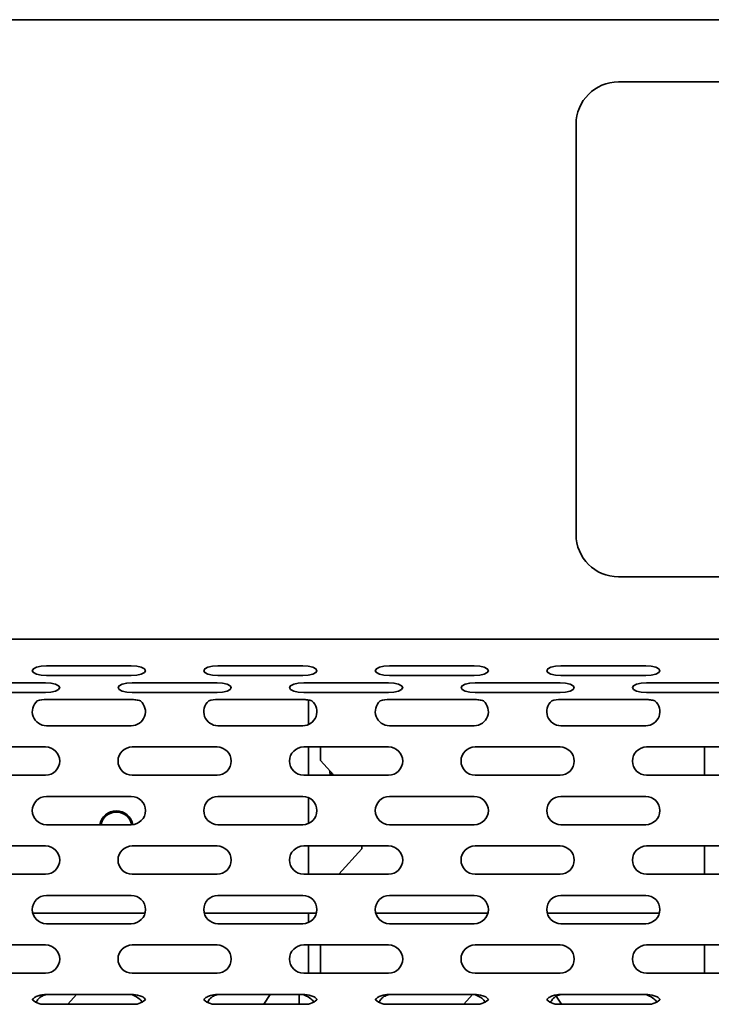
# Model space of a CAD drawing. Header units: millimetres. Extents: x -92 to 809, y -124 to 538.
# Tile 9 of 38: x 263 to 279, y 289 to 313. Entities that reach past the tile are written whole.
import ezdxf

# ---------------------------------------------------------------- set-up
doc = ezdxf.new("R2010")
doc.units = ezdxf.units.MM

msp = doc.modelspace()

# ---------------------------------------------------------------- linework, layer by layer
at = {"color": 7, "linetype": 'Continuous', "lineweight": 35}
for p, q in [((228.2473, 312.6372), (373.5806, 312.6372)), ((324.914, 311.1705), (276.914, 311.1705)), ((275.914, 310.1705), (275.914, 300.5038)), ((276.914, 299.5038), (324.914, 299.5038)), ((373.5806, 298.0372), (228.2473, 298.0372)), ((263.433, 297.4058), (265.433, 297.4058)), ((267.4744, 297.4058), (269.4744, 297.4058)), ((271.5159, 297.4058), (273.5159, 297.4058)), ((275.5573, 297.4058), (277.5573, 297.4058)), ((263.433, 297.1778), (265.433, 297.1778)), ((267.4744, 297.1778), (269.4744, 297.1778)), ((271.5159, 297.1778), (273.5159, 297.1778)), ((275.5573, 297.1778), (277.5573, 297.1778)), ((261.4122, 297.0068), (263.4122, 297.0068)), ((265.4537, 297.0068), (267.4537, 297.0068)), ((269.4952, 297.0068), (271.4952, 297.0068)), ((273.5366, 297.0068), (275.5366, 297.0068)), ((277.5781, 297.0068), (279.5781, 297.0068)), ((261.4122, 296.7788), (263.4122, 296.7788)), ((265.4537, 296.7788), (267.4537, 296.7788)), ((269.4952, 296.7788), (271.4952, 296.7788)), ((273.5366, 296.7788), (275.5366, 296.7788)), ((277.5781, 296.7788), (279.5781, 296.7788)), ((265.433, 296.6156), (263.433, 296.6156)), ((269.4744, 296.6156), (267.4744, 296.6156)), ((269.6061, 296.0209), (269.6061, 296.5998)), ((273.5159, 296.6156), (271.5159, 296.6156)), ((277.5573, 296.6156), (275.5573, 296.6156)), ((263.433, 295.9938), (265.433, 295.9938)), ((267.4744, 295.9938), (269.4744, 295.9938)), ((271.5159, 295.9938), (273.5159, 295.9938)), ((275.5573, 295.9938), (277.5573, 295.9938)), ((261.4122, 295.4938), (263.4122, 295.4938)), ((265.4537, 295.4938), (267.4537, 295.4938)), ((269.4952, 295.4938), (271.4952, 295.4938)), ((269.6061, 294.8272), (269.6061, 295.4938)), ((269.8885, 295.4938), (269.8885, 295.1766)), ((273.5366, 295.4938), (275.5366, 295.4938)), ((277.5781, 295.4938), (279.5781, 295.4938)), ((278.9394, 294.8272), (278.9394, 295.4938)), ((269.8885, 295.1766), (270.2062, 294.8272)), ((261.4122, 294.8272), (263.4122, 294.8272)), ((265.4537, 294.8272), (267.4537, 294.8272)), ((269.4952, 294.8272), (271.4952, 294.8272)), ((270.1087, 294.9344), (270.1087, 294.8675)), ((273.5366, 294.8272), (275.5366, 294.8272)), ((277.5781, 294.8272), (279.5781, 294.8272)), ((263.433, 294.3272), (265.433, 294.3272)), ((267.4744, 294.3272), (269.4744, 294.3272)), ((271.5159, 294.3272), (273.5159, 294.3272)), ((275.5573, 294.3272), (277.5573, 294.3272)), ((269.6061, 293.6876), (269.6061, 294.3001)), ((263.433, 293.6605), (265.433, 293.6605)), ((267.4744, 293.6605), (269.4744, 293.6605)), ((271.5159, 293.6605), (273.5159, 293.6605)), ((275.5573, 293.6605), (277.5573, 293.6605)), ((261.4122, 293.1605), (263.4122, 293.1605)), ((265.4537, 293.1605), (267.4537, 293.1605)), ((269.4952, 293.1605), (271.4952, 293.1605)), ((269.6061, 292.4938), (269.6061, 293.1605)), ((270.8622, 293.1605), (270.8622, 293.0895)), ((273.5366, 293.1605), (275.5366, 293.1605)), ((277.5781, 293.1605), (279.5781, 293.1605)), ((278.9394, 292.4938), (278.9394, 293.1605)), ((270.8622, 293.0895), (270.3206, 292.4938)), ((270.3206, 292.4938), (270.8622, 293.0895)), ((270.8622, 293.0895), (270.8622, 293.0895)), ((261.4122, 292.4938), (263.4122, 292.4938)), ((265.4537, 292.4938), (267.4537, 292.4938)), ((269.4952, 292.4938), (271.4952, 292.4938)), ((273.5366, 292.4938), (275.5366, 292.4938)), ((277.5781, 292.4938), (279.5781, 292.4938)), ((263.433, 291.9938), (265.433, 291.9938)), ((267.4744, 291.9938), (269.4744, 291.9938)), ((271.5159, 291.9938), (273.5159, 291.9938)), ((275.5573, 291.9938), (277.5573, 291.9938)), ((263.1112, 291.5736), (265.7548, 291.5736)), ((267.1526, 291.5736), (269.7962, 291.5736)), ((269.6061, 291.3543), (269.6061, 291.5736)), ((271.1941, 291.5736), (273.8377, 291.5736)), ((275.2355, 291.5736), (277.8791, 291.5736)), ((263.433, 291.3272), (265.433, 291.3272)), ((267.4744, 291.3272), (269.4744, 291.3272)), ((271.5159, 291.3272), (273.5159, 291.3272)), ((275.5573, 291.3272), (277.5573, 291.3272)), ((261.4122, 290.8272), (263.4122, 290.8272)), ((265.4537, 290.8272), (267.4537, 290.8272)), ((269.4952, 290.8272), (271.4952, 290.8272)), ((269.6061, 290.1605), (269.6061, 290.8272)), ((269.8885, 290.8272), (269.8885, 290.1605)), ((273.5366, 290.8272), (275.5366, 290.8272)), ((277.5781, 290.8272), (279.5781, 290.8272)), ((278.9394, 290.1605), (278.9394, 290.8272)), ((261.4122, 290.1605), (263.4122, 290.1605)), ((265.4537, 290.1605), (267.4537, 290.1605)), ((269.4952, 290.1605), (271.4952, 290.1605)), ((273.5366, 290.1605), (275.5366, 290.1605)), ((277.5781, 290.1605), (279.5781, 290.1605)), ((263.433, 289.6605), (265.433, 289.6605)), ((263.9359, 289.4326), (264.1389, 289.6605)), ((267.4744, 289.6605), (269.4744, 289.6605)), ((268.5541, 289.4326), (268.7071, 289.6605)), ((269.3859, 289.4326), (269.3859, 289.6605)), ((271.5159, 289.6605), (273.5159, 289.6605)), ((273.2692, 289.4326), (273.4722, 289.6605)), ((275.5573, 289.6605), (277.5573, 289.6605)), ((263.433, 289.4326), (265.433, 289.4326)), ((267.4744, 289.4326), (269.4744, 289.4326)), ((271.5159, 289.4326), (273.5159, 289.4326)), ((275.448, 289.617), (275.5718, 289.4326)), ((275.5573, 289.4326), (277.5573, 289.4326))]:
    msp.add_line(p, q, dxfattribs=at)
at = {"color": 7, "linetype": 'Continuous', "lineweight": 35, "flags": 128}
for points in [[(263.433, 297.4058), (263.3054, 297.3972), (263.1973, 297.3725), (263.125, 297.3355), (263.0996, 297.2918), (263.125, 297.2482), (263.1973, 297.2112), (263.3054, 297.1865), (263.433, 297.1778)], [(265.433, 297.1778), (265.5605, 297.1865), (265.6687, 297.2112), (265.7409, 297.2482), (265.7663, 297.2918), (265.7409, 297.3355), (265.6687, 297.3725), (265.5605, 297.3972), (265.433, 297.4058)], [(267.4744, 297.4058), (267.3469, 297.3972), (267.2387, 297.3725), (267.1665, 297.3355), (267.1411, 297.2918), (267.1665, 297.2482), (267.2387, 297.2112), (267.3469, 297.1865), (267.4744, 297.1778)], [(269.4744, 297.1778), (269.602, 297.1865), (269.7101, 297.2112), (269.7824, 297.2482), (269.8078, 297.2918), (269.7824, 297.3355), (269.7101, 297.3725), (269.602, 297.3972), (269.4744, 297.4058)], [(271.5159, 297.4058), (271.3883, 297.3972), (271.2802, 297.3725), (271.2079, 297.3355), (271.1825, 297.2918), (271.2079, 297.2482), (271.2802, 297.2112), (271.3883, 297.1865), (271.5159, 297.1778)], [(273.5159, 297.1778), (273.6434, 297.1865), (273.7516, 297.2112), (273.8238, 297.2482), (273.8492, 297.2918), (273.8238, 297.3355), (273.7516, 297.3725), (273.6434, 297.3972), (273.5159, 297.4058)], [(275.5573, 297.4058), (275.4298, 297.3972), (275.3216, 297.3725), (275.2494, 297.3355), (275.224, 297.2918), (275.2494, 297.2482), (275.3216, 297.2112), (275.4298, 297.1865), (275.5573, 297.1778)], [(277.5573, 297.1778), (277.6849, 297.1865), (277.793, 297.2112), (277.8653, 297.2482), (277.8907, 297.2918), (277.8653, 297.3355), (277.793, 297.3725), (277.6849, 297.3972), (277.5573, 297.4058)], [(263.4122, 296.7788), (263.5398, 296.7875), (263.648, 296.8122), (263.7202, 296.8492), (263.7456, 296.8928), (263.7202, 296.9364), (263.648, 296.9734), (263.5398, 296.9981), (263.4122, 297.0068)], [(265.4537, 297.0068), (265.3261, 296.9981), (265.218, 296.9734), (265.1457, 296.9364), (265.1204, 296.8928), (265.1457, 296.8492), (265.218, 296.8122), (265.3261, 296.7875), (265.4537, 296.7788)], [(267.4537, 296.7788), (267.5813, 296.7875), (267.6894, 296.8122), (267.7617, 296.8492), (267.787, 296.8928), (267.7617, 296.9364), (267.6894, 296.9734), (267.5813, 296.9981), (267.4537, 297.0068)], [(269.4952, 297.0068), (269.3676, 296.9981), (269.2595, 296.9734), (269.1872, 296.9364), (269.1618, 296.8928), (269.1872, 296.8492), (269.2595, 296.8122), (269.3676, 296.7875), (269.4952, 296.7788)], [(271.4952, 296.7788), (271.6227, 296.7875), (271.7309, 296.8122), (271.8031, 296.8492), (271.8285, 296.8928), (271.8031, 296.9364), (271.7309, 296.9734), (271.6227, 296.9981), (271.4952, 297.0068)], [(273.5366, 297.0068), (273.409, 296.9981), (273.3009, 296.9734), (273.2286, 296.9364), (273.2033, 296.8928), (273.2286, 296.8492), (273.3009, 296.8122), (273.409, 296.7875), (273.5366, 296.7788)], [(275.5366, 296.7788), (275.6642, 296.7875), (275.7723, 296.8122), (275.8446, 296.8492), (275.8699, 296.8928), (275.8446, 296.9364), (275.7723, 296.9734), (275.6642, 296.9981), (275.5366, 297.0068)], [(277.5781, 297.0068), (277.4505, 296.9981), (277.3424, 296.9734), (277.2701, 296.9364), (277.2447, 296.8928), (277.2701, 296.8492), (277.3424, 296.8122), (277.4505, 296.7875), (277.5781, 296.7788)]]:
    msp.add_lwpolyline(points, dxfattribs=at)
at = {"color": 7, "linetype": 'Continuous', "lineweight": 35}
for centre, radius, start, end in [((276.914, 310.1705), 1, 90, 180), ((276.914, 300.5038), 1, 180, 270), ((263.433, 296.3272), 0.3333, 130.53455, 270), ((265.433, 296.3272), 0.3333, 270, 49.46545), ((267.4744, 296.3272), 0.3333, 130.53455, 270), ((269.4744, 296.3272), 0.3333, 270, 49.46545), ((271.5159, 296.3272), 0.3333, 130.53455, 270), ((273.5159, 296.3272), 0.3333, 270, 49.46545), ((275.5573, 296.3272), 0.3333, 130.53455, 270), ((277.5573, 296.3272), 0.3333, 270, 49.46545), ((263.4122, 295.1605), 0.3333, 270, 90), ((265.4537, 295.1605), 0.3333, 90, 270), ((267.4537, 295.1605), 0.3333, 270, 90), ((269.4952, 295.1605), 0.3333, 90, 270), ((271.4952, 295.1605), 0.3333, 270, 90), ((273.5366, 295.1605), 0.3333, 90, 270), ((275.5366, 295.1605), 0.3333, 270, 90), ((277.5781, 295.1605), 0.3333, 90, 270), ((269.801, 293.5975), 1.3067, 72.68526, 76.3819), ((263.433, 293.9938), 0.3333, 90, 270), ((265.433, 293.9938), 0.3333, 270, 90), ((267.4744, 293.9938), 0.3333, 90, 270), ((269.4744, 293.9938), 0.3333, 270, 90), ((271.5159, 293.9938), 0.3333, 90, 270), ((273.5159, 293.9938), 0.3333, 270, 90), ((275.5573, 293.9938), 0.3333, 90, 270), ((277.5573, 293.9938), 0.3333, 270, 90), ((265.0806, 293.5891), 0.3979, 10.67042, 169.65862), ((265.0806, 293.5905), 0.3683, 10.97652, 169.04395), ((263.4122, 292.8272), 0.3333, 270, 90), ((265.4537, 292.8272), 0.3333, 90, 270), ((267.4537, 292.8272), 0.3333, 270, 90), ((269.4952, 292.8272), 0.3333, 90, 270), ((271.4952, 292.8272), 0.3333, 270, 90), ((273.5366, 292.8272), 0.3333, 90, 270), ((275.5366, 292.8272), 0.3333, 270, 90), ((277.5781, 292.8272), 0.3333, 90, 270), ((263.433, 291.6605), 0.3333, 90, 270), ((265.433, 291.6605), 0.3333, 270, 90), ((267.4744, 291.6605), 0.3333, 90, 270), ((269.4744, 291.6605), 0.3333, 270, 90), ((271.5159, 291.6605), 0.3333, 90, 270), ((273.5159, 291.6605), 0.3333, 270, 90), ((275.5573, 291.6605), 0.3333, 90, 270), ((277.5573, 291.6605), 0.3333, 270, 90), ((263.4122, 290.4938), 0.3333, 270, 90), ((265.4537, 290.4938), 0.3333, 90, 270), ((267.4537, 290.4938), 0.3333, 270, 90), ((269.4952, 290.4938), 0.3333, 90, 270), ((271.4952, 290.4938), 0.3333, 270, 90), ((273.5366, 290.4938), 0.3333, 90, 270), ((275.5366, 290.4938), 0.3333, 270, 90), ((277.5781, 290.4938), 0.3333, 90, 270), ((263.3691, 289.8135), 0.3862, 226.09266, 279.51199), ((265.4968, 289.8135), 0.3862, 260.48801, 313.90734), ((267.4106, 289.8135), 0.3862, 226.09266, 279.51199), ((269.5383, 289.8135), 0.3862, 260.48801, 313.90734), ((271.4521, 289.8135), 0.3862, 226.09266, 279.51199), ((273.5797, 289.8135), 0.3862, 260.48801, 313.90734), ((275.4935, 289.8135), 0.3862, 226.09266, 279.51199), ((277.6212, 289.8135), 0.3862, 260.48801, 313.90734)]:
    msp.add_arc(centre, radius, start, end, dxfattribs=at)
for points in [[(263.433, 296.6156), (263.3595, 296.615), (263.2871, 296.6001), (263.2163, 296.5805)], [(267.4744, 296.6156), (267.401, 296.615), (267.3285, 296.6001), (267.2578, 296.5805)], [(271.5159, 296.6156), (271.4424, 296.615), (271.37, 296.6001), (271.2992, 296.5805)], [(275.5573, 296.6156), (275.4839, 296.615), (275.4114, 296.6001), (275.3407, 296.5805)]]:
    msp.add_open_spline(points, degree=3, dxfattribs=at)
for points, knots in [([(265.6496, 296.5805), (265.6324, 296.5869), (265.6145, 296.591), (265.5786, 296.5981), (265.5604, 296.601), (265.506, 296.6087), (265.4695, 296.6125), (265.433, 296.6156)], [0, 0, 0, 0, 0.25, 0.25, 0.5, 0.5, 1, 1, 1, 1]), ([(269.6911, 296.5805), (269.6738, 296.5869), (269.656, 296.591), (269.62, 296.5981), (269.6019, 296.601), (269.5474, 296.6087), (269.511, 296.6125), (269.4744, 296.6156)], [0, 0, 0, 0, 0.25, 0.25, 0.5, 0.5, 1, 1, 1, 1]), ([(273.7325, 296.5805), (273.7153, 296.5869), (273.6974, 296.591), (273.6615, 296.5981), (273.6433, 296.601), (273.5889, 296.6087), (273.5524, 296.6125), (273.5159, 296.6156)], [0, 0, 0, 0, 0.25, 0.25, 0.5, 0.5, 1, 1, 1, 1]), ([(277.774, 296.5805), (277.7567, 296.5869), (277.7389, 296.591), (277.7029, 296.5981), (277.6848, 296.601), (277.6303, 296.6087), (277.5939, 296.6125), (277.5573, 296.6156)], [0, 0, 0, 0, 0.25, 0.25, 0.5, 0.5, 1, 1, 1, 1]), ([(263.433, 289.6605), (263.4, 289.6585), (263.3671, 289.6554), (263.3018, 289.6453), (263.2693, 289.6383), (263.2072, 289.6181), (263.1764, 289.6044), (263.138, 289.5777), (263.1267, 289.568), (263.1096, 289.5494), (263.1039, 289.5409), (263.1013, 289.5352)], [0, 0, 0, 0, 0.25, 0.25, 0.5, 0.5, 0.75, 0.75, 0.875, 0.875, 1, 1, 1, 1]), ([(263.433, 289.6605), (263.398, 289.6502), (263.3242, 289.6284), (263.2383, 289.5563), (263.2026, 289.4983), (263.1871, 289.473)], [0, 0, 0, 0, 0.3360565, 0.7105337, 1, 1, 1, 1]), ([(265.6924, 289.4779), (265.6913, 289.4803), (265.6772, 289.5104), (265.6094, 289.5736), (265.5192, 289.6277), (265.4518, 289.6533), (265.433, 289.6605)], [0, 0, 0, 0, 0.0269105, 0.3386549, 0.8151176, 1, 1, 1, 1]), ([(265.7647, 289.5352), (265.7638, 289.5411), (265.7603, 289.55), (265.7465, 289.5703), (265.736, 289.5815), (265.7103, 289.6006), (265.6953, 289.6082), (265.6639, 289.6201), (265.6479, 289.6247), (265.5669, 289.6453), (265.4999, 289.6536), (265.433, 289.6605)], [0, 0, 0, 0, 0.125, 0.125, 0.25, 0.25, 0.375, 0.375, 0.5, 0.5, 1, 1, 1, 1]), ([(267.4744, 289.6605), (267.4414, 289.6585), (267.4085, 289.6554), (267.3432, 289.6453), (267.3108, 289.6383), (267.2486, 289.6181), (267.2179, 289.6044), (267.1794, 289.5777), (267.1681, 289.568), (267.151, 289.5494), (267.1453, 289.5409), (267.1427, 289.5352)], [0, 0, 0, 0, 0.25, 0.25, 0.5, 0.5, 0.75, 0.75, 0.875, 0.875, 1, 1, 1, 1]), ([(267.4744, 289.6605), (267.4395, 289.6502), (267.3656, 289.6285), (267.2779, 289.5545), (267.2411, 289.4943), (267.2244, 289.4669)], [0, 0, 0, 0, 0.3282999, 0.6941338, 1, 1, 1, 1]), ([(269.8061, 289.5352), (269.8052, 289.5411), (269.8018, 289.55), (269.788, 289.5703), (269.7775, 289.5815), (269.7517, 289.6006), (269.7367, 289.6082), (269.7054, 289.6201), (269.6893, 289.6247), (269.6084, 289.6453), (269.5413, 289.6536), (269.4744, 289.6605)], [0, 0, 0, 0, 0.125, 0.125, 0.25, 0.25, 0.375, 0.375, 0.5, 0.5, 1, 1, 1, 1]), ([(269.7338, 289.4779), (269.7327, 289.4803), (269.7187, 289.5104), (269.6508, 289.5736), (269.5606, 289.6277), (269.4933, 289.6533), (269.4744, 289.6605)], [0, 0, 0, 0, 0.0269105, 0.3386549, 0.8151176, 1, 1, 1, 1]), ([(271.5159, 289.6605), (271.4829, 289.6585), (271.45, 289.6554), (271.3847, 289.6453), (271.3522, 289.6383), (271.2901, 289.6181), (271.2593, 289.6044), (271.2209, 289.5777), (271.2096, 289.568), (271.1925, 289.5494), (271.1868, 289.5409), (271.1842, 289.5352)], [0, 0, 0, 0, 0.25, 0.25, 0.5, 0.5, 0.75, 0.75, 0.875, 0.875, 1, 1, 1, 1]), ([(271.5159, 289.6605), (271.481, 289.6502), (271.4071, 289.6284), (271.3212, 289.5563), (271.2855, 289.4983), (271.27, 289.473)], [0, 0, 0, 0, 0.3360565, 0.7105337, 1, 1, 1, 1]), ([(273.7734, 289.4769), (273.7626, 289.4939), (273.7305, 289.5444), (273.6387, 289.6099), (273.558, 289.6431), (273.5159, 289.6605)], [0, 0, 0, 0, 0.1948229, 0.5800143, 1, 1, 1, 1]), ([(273.8476, 289.5352), (273.8467, 289.5411), (273.8432, 289.55), (273.8294, 289.5703), (273.8189, 289.5815), (273.7932, 289.6006), (273.7782, 289.6082), (273.7468, 289.6201), (273.7308, 289.6247), (273.6498, 289.6453), (273.5828, 289.6536), (273.5159, 289.6605)], [0, 0, 0, 0, 0.125, 0.125, 0.25, 0.25, 0.375, 0.375, 0.5, 0.5, 1, 1, 1, 1]), ([(275.5573, 289.6605), (275.5243, 289.6585), (275.4914, 289.6554), (275.4261, 289.6453), (275.3937, 289.6383), (275.3315, 289.6181), (275.3008, 289.6044), (275.2623, 289.5777), (275.251, 289.568), (275.2339, 289.5494), (275.2282, 289.5409), (275.2257, 289.5352)], [0, 0, 0, 0, 0.25, 0.25, 0.5, 0.5, 0.75, 0.75, 0.875, 0.875, 1, 1, 1, 1]), ([(275.5573, 289.6605), (275.5224, 289.6502), (275.4486, 289.6284), (275.3626, 289.5563), (275.327, 289.4983), (275.3114, 289.473)], [0, 0, 0, 0, 0.3360565, 0.7105337, 1, 1, 1, 1]), ([(277.8168, 289.4779), (277.8156, 289.4803), (277.8016, 289.5104), (277.7337, 289.5736), (277.6436, 289.6277), (277.5762, 289.6533), (277.5573, 289.6605)], [0, 0, 0, 0, 0.0269105, 0.3386549, 0.8151176, 1, 1, 1, 1]), ([(277.889, 289.5352), (277.8881, 289.5411), (277.8847, 289.55), (277.8709, 289.5703), (277.8604, 289.5815), (277.8346, 289.6006), (277.8196, 289.6082), (277.7883, 289.6201), (277.7722, 289.6247), (277.6913, 289.6453), (277.6242, 289.6536), (277.5573, 289.6605)], [0, 0, 0, 0, 0.125, 0.125, 0.25, 0.25, 0.375, 0.375, 0.5, 0.5, 1, 1, 1, 1])]:
    msp.add_open_spline(points, degree=3, knots=knots, dxfattribs=at)

doc.saveas('drawing.dxf')
